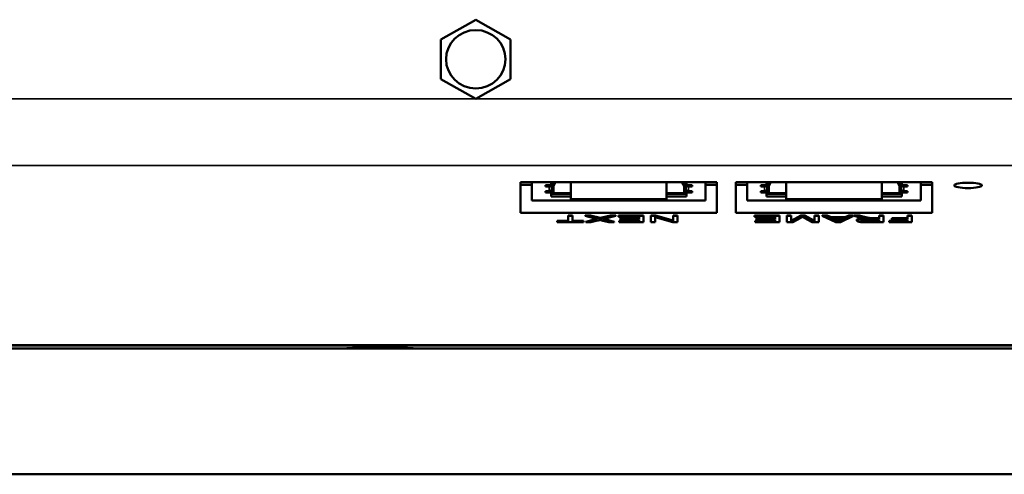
# Model space of a CAD drawing. Header units: inches. Extents: x 1.4 to 53.9, y 1.3 to 58.
# Tile 49 of 227: x 41.6 to 45.1, y 15.5 to 17.1. Entities that reach past the tile are written whole.
import ezdxf

# ---------------------------------------------------------------- set-up
doc = ezdxf.new("R2010")
doc.units = ezdxf.units.IN
doc.header["$MEASUREMENT"] = 0
doc.layers.add('Visible (ANSI)', color=7, linetype='Continuous', lineweight=50)
doc.layers.add('Visible Narrow (ANSI)', color=7, linetype='Continuous', lineweight=35)

msp = doc.modelspace()

# ---------------------------------------------------------------- linework, layer by layer
at = {"layer": 'Visible (ANSI)'}
for p, q in [((43.0657, 17.0289), (43.1907, 17.0997)), ((43.1907, 17.0997), (43.3157, 17.0289)), ((43.0657, 16.8871), (43.0657, 17.0289)), ((43.3157, 17.0289), (43.3157, 16.8871)), ((43.1907, 16.8163), (43.0657, 16.8871)), ((43.3157, 16.8871), (43.1907, 16.8163)), ((43.3507, 16.517), (44.0547, 16.517)), ((43.3507, 16.4078), (43.3507, 16.517)), ((43.3507, 16.5078), (43.3922, 16.5078)), ((43.3922, 16.4513), (43.3922, 16.517)), ((43.441, 16.5064), (43.441, 16.5017)), ((43.461, 16.5064), (43.441, 16.5064)), ((43.441, 16.5017), (43.4535, 16.5017)), ((43.461, 16.517), (43.461, 16.5064)), ((43.469, 16.514), (43.461, 16.514)), ((43.461, 16.4798), (43.461, 16.488)), ((43.4622, 16.4897), (43.477, 16.517)), ((43.4622, 16.5068), (43.4661, 16.514)), ((43.464, 16.4931), (43.469, 16.4931)), ((43.469, 16.517), (43.469, 16.514)), ((43.469, 16.4931), (43.469, 16.5023)), ((43.469, 16.4931), (43.469, 16.4781)), ((43.532, 16.4781), (43.532, 16.517)), ((43.875, 16.4781), (43.875, 16.517)), ((43.9301, 16.517), (43.9449, 16.4897)), ((43.938, 16.514), (43.938, 16.517)), ((43.946, 16.514), (43.938, 16.514)), ((43.938, 16.4931), (43.938, 16.5023)), ((43.938, 16.4931), (43.9431, 16.4931)), ((43.938, 16.4781), (43.938, 16.4931)), ((43.941, 16.514), (43.9449, 16.5068)), ((43.946, 16.5064), (43.946, 16.517)), ((43.966, 16.5064), (43.946, 16.5064)), ((43.946, 16.4798), (43.946, 16.488)), ((43.9535, 16.5017), (43.966, 16.5017)), ((43.966, 16.5017), (43.966, 16.5064)), ((44.0148, 16.517), (44.0148, 16.4513)), ((44.0148, 16.5078), (44.0547, 16.5078)), ((44.0547, 16.517), (44.0547, 16.4078)), ((44.1227, 16.4078), (44.1227, 16.517)), ((44.1227, 16.517), (44.8267, 16.517)), ((44.1227, 16.5078), (44.1642, 16.5078)), ((44.1642, 16.4513), (44.1642, 16.517)), ((44.213, 16.5064), (44.213, 16.5017)), ((44.233, 16.5064), (44.213, 16.5064)), ((44.213, 16.5017), (44.2255, 16.5017)), ((44.233, 16.517), (44.233, 16.5064)), ((44.241, 16.514), (44.233, 16.514)), ((44.233, 16.4798), (44.233, 16.488)), ((44.2342, 16.4897), (44.249, 16.517)), ((44.2342, 16.5068), (44.2381, 16.514)), ((44.236, 16.4931), (44.241, 16.4931)), ((44.241, 16.517), (44.241, 16.514)), ((44.241, 16.4931), (44.241, 16.5023)), ((44.241, 16.4931), (44.241, 16.4781)), ((44.304, 16.4781), (44.304, 16.517)), ((44.647, 16.4781), (44.647, 16.517)), ((44.7021, 16.517), (44.7169, 16.4897)), ((44.71, 16.514), (44.71, 16.517)), ((44.718, 16.514), (44.71, 16.514)), ((44.71, 16.4931), (44.71, 16.5023)), ((44.71, 16.4931), (44.7151, 16.4931)), ((44.71, 16.4781), (44.71, 16.4931)), ((44.713, 16.514), (44.7169, 16.5068)), ((44.718, 16.5064), (44.718, 16.517)), ((44.738, 16.5064), (44.718, 16.5064)), ((44.718, 16.4798), (44.718, 16.488)), ((44.7255, 16.5017), (44.738, 16.5017)), ((44.738, 16.5017), (44.738, 16.5064)), ((44.7868, 16.517), (44.7868, 16.4513)), ((44.7868, 16.5078), (44.8267, 16.5078)), ((44.8267, 16.517), (44.8267, 16.4078)), ((43.4635, 16.4513), (43.3922, 16.4513)), ((43.441, 16.4846), (43.441, 16.4798)), ((43.441, 16.4846), (43.4535, 16.4846)), ((43.441, 16.4798), (43.461, 16.4798)), ((43.461, 16.4798), (43.461, 16.4656)), ((43.461, 16.4752), (43.532, 16.4752)), ((43.461, 16.4656), (43.532, 16.4656)), ((43.4635, 16.4511), (43.4635, 16.4513)), ((43.4635, 16.4511), (43.9435, 16.4511)), ((43.469, 16.4781), (43.532, 16.4781)), ((43.532, 16.4781), (43.532, 16.4752)), ((43.532, 16.4656), (43.532, 16.4752)), ((43.532, 16.4656), (43.532, 16.4563)), ((43.532, 16.4563), (43.875, 16.4563)), ((43.875, 16.4781), (43.938, 16.4781)), ((43.875, 16.4781), (43.875, 16.4752)), ((43.875, 16.4752), (43.946, 16.4752)), ((43.875, 16.4656), (43.875, 16.4752)), ((43.875, 16.4656), (43.946, 16.4656)), ((43.875, 16.4656), (43.875, 16.4563)), ((44.0148, 16.4513), (43.9435, 16.4513)), ((43.9435, 16.4511), (43.9435, 16.4513)), ((43.946, 16.4798), (43.966, 16.4798)), ((43.946, 16.4656), (43.946, 16.4798)), ((43.9535, 16.4846), (43.966, 16.4846)), ((43.966, 16.4798), (43.966, 16.4846)), ((44.2355, 16.4513), (44.1642, 16.4513)), ((44.213, 16.4846), (44.213, 16.4798)), ((44.213, 16.4846), (44.2255, 16.4846)), ((44.213, 16.4798), (44.233, 16.4798)), ((44.233, 16.4798), (44.233, 16.4656)), ((44.233, 16.4752), (44.304, 16.4752)), ((44.233, 16.4656), (44.304, 16.4656)), ((44.2355, 16.4511), (44.2355, 16.4513)), ((44.2355, 16.4511), (44.7155, 16.4511)), ((44.241, 16.4781), (44.304, 16.4781)), ((44.304, 16.4781), (44.304, 16.4752)), ((44.304, 16.4656), (44.304, 16.4752)), ((44.304, 16.4656), (44.304, 16.4563)), ((44.304, 16.4563), (44.647, 16.4563)), ((44.647, 16.4781), (44.71, 16.4781)), ((44.647, 16.4781), (44.647, 16.4752)), ((44.647, 16.4752), (44.718, 16.4752)), ((44.647, 16.4656), (44.647, 16.4752)), ((44.647, 16.4656), (44.718, 16.4656)), ((44.647, 16.4656), (44.647, 16.4563)), ((44.7868, 16.4513), (44.7155, 16.4513)), ((44.7155, 16.4511), (44.7155, 16.4513)), ((44.718, 16.4798), (44.738, 16.4798)), ((44.718, 16.4656), (44.718, 16.4798)), ((44.7255, 16.4846), (44.738, 16.4846)), ((44.738, 16.4798), (44.738, 16.4846)), ((44.0547, 16.4078), (43.3507, 16.4078)), ((43.5221, 16.3983), (43.5221, 16.3963)), ((43.5221, 16.3983), (43.538, 16.3983)), ((43.5221, 16.3762), (43.5221, 16.3963)), ((43.5221, 16.3963), (43.538, 16.3963)), ((43.538, 16.3983), (43.538, 16.3963)), ((43.538, 16.3963), (43.538, 16.3762)), ((43.5826, 16.3983), (43.5826, 16.3963)), ((43.5826, 16.3983), (43.602, 16.3983)), ((43.6275, 16.3843), (43.5826, 16.3963)), ((43.5826, 16.3963), (43.602, 16.3963)), ((43.5859, 16.3755), (43.6237, 16.3853)), ((43.5859, 16.3735), (43.6275, 16.3843)), ((43.602, 16.3983), (43.602, 16.3963)), ((43.602, 16.3983), (43.6324, 16.3901)), ((43.602, 16.3963), (43.6324, 16.3882)), ((43.6271, 16.3796), (43.6031, 16.3735)), ((43.6374, 16.3887), (43.6374, 16.3868)), ((43.6431, 16.3903), (43.6735, 16.3983)), ((43.6431, 16.3884), (43.6735, 16.3963)), ((43.6926, 16.3963), (43.6462, 16.3845)), ((43.6462, 16.3845), (43.6871, 16.3735)), ((43.6683, 16.3735), (43.6463, 16.3793)), ((43.65, 16.3854), (43.6871, 16.3755)), ((43.6735, 16.3983), (43.6735, 16.3963)), ((43.6735, 16.3983), (43.6926, 16.3983)), ((43.6735, 16.3963), (43.6926, 16.3963)), ((43.6926, 16.3983), (43.6926, 16.3963)), ((43.7023, 16.3983), (43.7023, 16.3963)), ((43.7023, 16.3983), (43.7919, 16.3983)), ((43.7023, 16.3936), (43.7023, 16.3963)), ((43.7023, 16.3963), (43.7919, 16.3963)), ((43.776, 16.3936), (43.7023, 16.3936)), ((43.7095, 16.3878), (43.7095, 16.3858)), ((43.7095, 16.3878), (43.776, 16.3878)), ((43.7095, 16.3832), (43.7095, 16.3858)), ((43.7095, 16.3858), (43.776, 16.3858)), ((43.776, 16.3832), (43.7095, 16.3832)), ((43.776, 16.3858), (43.776, 16.3936)), ((43.776, 16.3762), (43.776, 16.3832)), ((43.7919, 16.3983), (43.7919, 16.3963)), ((43.7919, 16.3963), (43.7919, 16.3735)), ((43.8189, 16.3983), (43.8189, 16.3963)), ((43.8189, 16.3983), (43.8352, 16.3983)), ((43.8189, 16.3735), (43.8189, 16.3963)), ((43.8189, 16.3963), (43.8352, 16.3963)), ((43.8972, 16.3735), (43.8341, 16.3914)), ((43.8341, 16.3914), (43.8341, 16.3735)), ((43.8352, 16.3983), (43.8352, 16.3963)), ((43.8352, 16.3983), (43.8983, 16.3804)), ((43.8352, 16.3963), (43.8983, 16.3784)), ((43.8983, 16.3983), (43.8983, 16.3963)), ((43.8983, 16.3983), (43.9135, 16.3983)), ((43.8983, 16.3784), (43.8983, 16.3963)), ((43.8983, 16.3963), (43.9135, 16.3963)), ((43.9135, 16.3983), (43.9135, 16.3963)), ((43.9135, 16.3963), (43.9135, 16.3735)), ((44.8267, 16.4078), (44.1227, 16.4078)), ((44.1902, 16.3983), (44.1902, 16.3963)), ((44.1902, 16.3983), (44.2798, 16.3983)), ((44.1902, 16.3936), (44.1902, 16.3963)), ((44.1902, 16.3963), (44.2798, 16.3963)), ((44.2639, 16.3936), (44.1902, 16.3936)), ((44.1974, 16.3878), (44.1974, 16.3858)), ((44.1974, 16.3878), (44.2639, 16.3878)), ((44.1974, 16.3832), (44.1974, 16.3858)), ((44.1974, 16.3858), (44.2639, 16.3858)), ((44.2639, 16.3832), (44.1974, 16.3832)), ((44.2639, 16.3858), (44.2639, 16.3936)), ((44.2639, 16.3762), (44.2639, 16.3832)), ((44.2798, 16.3983), (44.2798, 16.3963)), ((44.2798, 16.3963), (44.2798, 16.3735)), ((44.3057, 16.3983), (44.3057, 16.3963)), ((44.3057, 16.3983), (44.321, 16.3983)), ((44.3057, 16.3735), (44.3057, 16.3963)), ((44.3057, 16.3963), (44.321, 16.3963)), ((44.321, 16.3983), (44.321, 16.3963)), ((44.321, 16.3792), (44.356, 16.3983)), ((44.321, 16.3963), (44.321, 16.3772)), ((44.321, 16.3772), (44.356, 16.3963)), ((44.3558, 16.3894), (44.327, 16.3735)), ((44.356, 16.3983), (44.356, 16.3963)), ((44.356, 16.3983), (44.3703, 16.3983)), ((44.356, 16.3963), (44.3703, 16.3963)), ((44.3964, 16.3735), (44.368, 16.3896)), ((44.3703, 16.3983), (44.3703, 16.3963)), ((44.3703, 16.3983), (44.405, 16.3788)), ((44.3703, 16.3963), (44.405, 16.3769)), ((44.405, 16.3983), (44.405, 16.3963)), ((44.405, 16.3983), (44.4203, 16.3983)), ((44.405, 16.3769), (44.405, 16.3963)), ((44.405, 16.3963), (44.4203, 16.3963)), ((44.4203, 16.3983), (44.4203, 16.3963)), ((44.4203, 16.3963), (44.4203, 16.3735)), ((44.4324, 16.3983), (44.4324, 16.3963)), ((44.4324, 16.3983), (44.4506, 16.3983)), ((44.4815, 16.3735), (44.4324, 16.3963)), ((44.4324, 16.3963), (44.4506, 16.3963)), ((44.4506, 16.3983), (44.4506, 16.3963)), ((44.4506, 16.3983), (44.4645, 16.3914)), ((44.4506, 16.3963), (44.4645, 16.3894)), ((44.4645, 16.3914), (44.4645, 16.3894)), ((44.4645, 16.3914), (44.5148, 16.3914)), ((44.4645, 16.3894), (44.5148, 16.3894)), ((44.482, 16.3806), (44.4694, 16.3869)), ((44.4694, 16.3869), (44.5102, 16.3869)), ((44.4733, 16.3869), (44.482, 16.3826)), ((44.5102, 16.3869), (44.4969, 16.3803)), ((44.4969, 16.3822), (44.5063, 16.3869)), ((44.5448, 16.3963), (44.4987, 16.3735)), ((44.5148, 16.3914), (44.5279, 16.3983)), ((44.5148, 16.3894), (44.5279, 16.3963)), ((44.5148, 16.3914), (44.5148, 16.3894)), ((44.5279, 16.3983), (44.5279, 16.3963)), ((44.5279, 16.3983), (44.5448, 16.3983)), ((44.5279, 16.3963), (44.5448, 16.3963)), ((44.5448, 16.3983), (44.5448, 16.3963)), ((44.5469, 16.3983), (44.5469, 16.3963)), ((44.5469, 16.3983), (44.5667, 16.3983)), ((44.5676, 16.3901), (44.5469, 16.3963)), ((44.5469, 16.3963), (44.5667, 16.3963)), ((44.5566, 16.3817), (44.5566, 16.3797)), ((44.5667, 16.3983), (44.5667, 16.3963)), ((44.5667, 16.3983), (44.5826, 16.3935)), ((44.5667, 16.3963), (44.5826, 16.3915)), ((44.6025, 16.3836), (44.6366, 16.3836)), ((44.6093, 16.3882), (44.6093, 16.3863)), ((44.6182, 16.3881), (44.6366, 16.3881)), ((44.6182, 16.3862), (44.6366, 16.3862)), ((44.6366, 16.3983), (44.6366, 16.3963)), ((44.6366, 16.3983), (44.6525, 16.3983)), ((44.6366, 16.3862), (44.6366, 16.3963)), ((44.6366, 16.3963), (44.6525, 16.3963)), ((44.6366, 16.3836), (44.6366, 16.376)), ((44.6525, 16.3983), (44.6525, 16.3963)), ((44.6525, 16.3963), (44.6525, 16.3735)), ((44.6821, 16.3879), (44.6821, 16.3859)), ((44.6821, 16.3879), (44.7385, 16.3879)), ((44.6821, 16.3832), (44.6821, 16.3859)), ((44.6821, 16.3859), (44.7385, 16.3859)), ((44.7385, 16.3832), (44.6821, 16.3832)), ((44.7385, 16.3983), (44.7385, 16.3963)), ((44.7385, 16.3983), (44.7544, 16.3983)), ((44.7385, 16.3859), (44.7385, 16.3963)), ((44.7385, 16.3963), (44.7544, 16.3963)), ((44.7385, 16.3762), (44.7385, 16.3832)), ((44.7544, 16.3983), (44.7544, 16.3963)), ((44.7544, 16.3963), (44.7544, 16.3735)), ((43.4824, 16.3782), (43.4824, 16.3762)), ((43.4824, 16.3782), (43.5221, 16.3782)), ((43.4824, 16.3735), (43.4824, 16.3762)), ((43.4824, 16.3762), (43.5221, 16.3762)), ((43.5775, 16.3735), (43.4824, 16.3735)), ((43.538, 16.3782), (43.5775, 16.3782)), ((43.538, 16.3762), (43.5775, 16.3762)), ((43.5775, 16.3782), (43.5775, 16.3762)), ((43.5775, 16.3762), (43.5775, 16.3735)), ((43.5859, 16.3755), (43.5859, 16.3735)), ((43.6031, 16.3735), (43.5859, 16.3735)), ((43.6871, 16.3735), (43.6683, 16.3735)), ((43.6871, 16.3755), (43.6871, 16.3735)), ((43.705, 16.3782), (43.705, 16.3762)), ((43.705, 16.3782), (43.776, 16.3782)), ((43.705, 16.3735), (43.705, 16.3762)), ((43.705, 16.3762), (43.776, 16.3762)), ((43.7919, 16.3735), (43.705, 16.3735)), ((43.8341, 16.3735), (43.8189, 16.3735)), ((43.9135, 16.3735), (43.8972, 16.3735)), ((44.1929, 16.3782), (44.1929, 16.3762)), ((44.1929, 16.3782), (44.2639, 16.3782)), ((44.1929, 16.3735), (44.1929, 16.3762)), ((44.1929, 16.3762), (44.2639, 16.3762)), ((44.2798, 16.3735), (44.1929, 16.3735)), ((44.327, 16.3735), (44.3057, 16.3735)), ((44.4203, 16.3735), (44.3964, 16.3735)), ((44.4987, 16.3735), (44.4815, 16.3735)), ((44.4904, 16.3779), (44.4904, 16.3759)), ((44.5986, 16.378), (44.6366, 16.378)), ((44.6366, 16.376), (44.5986, 16.376)), ((44.6525, 16.3735), (44.5993, 16.3735)), ((44.6734, 16.3782), (44.6734, 16.3762)), ((44.6734, 16.3782), (44.7385, 16.3782)), ((44.6734, 16.3735), (44.6734, 16.3762)), ((44.6734, 16.3762), (44.7385, 16.3762)), ((44.7544, 16.3735), (44.6734, 16.3735)), ((50.1927, 15.9209), (18.7187, 15.9209)), ((18.5862, 15.4701), (50.4909, 15.4701))]:
    msp.add_line(p, q, dxfattribs=at)
for centre, major_axis, ratio in [((43.1907, 16.958), (0.1065, 0), 0.981793), ((44.9556, 16.5057), (0.05, 0), 0.189952), ((42.8477, 15.9226), (0.119, 0), 0.00541)]:
    msp.add_ellipse(centre, major_axis=major_axis, ratio=ratio, dxfattribs=at)
for centre, start_param, end_param in [((43.4535, 16.5113), 4.712389, 5.794493), ((43.4535, 16.4942), 4.712389, 5.794493), ((43.9535, 16.5113), 3.630285, 4.712389), ((43.9535, 16.4942), 3.630285, 4.712389), ((44.2255, 16.5113), 4.712389, 5.794493), ((44.2255, 16.4942), 4.712389, 5.794493), ((44.7255, 16.5113), 3.630285, 4.712389), ((44.7255, 16.4942), 3.630285, 4.712389)]:
    msp.add_ellipse(centre, major_axis=(0.0098, 0), ratio=0.981793, start_param=start_param, end_param=end_param, dxfattribs=at)
for points in [[(43.6367, 16.3821), (43.6327, 16.3809), (43.6271, 16.3796)], [(43.6324, 16.3901), (43.635, 16.3894), (43.6374, 16.3887)], [(43.6324, 16.3882), (43.635, 16.3875), (43.6374, 16.3868)], [(43.6463, 16.3793), (43.6395, 16.3811), (43.6367, 16.3821)], [(43.6374, 16.3887), (43.6414, 16.3899), (43.6431, 16.3903)], [(43.6374, 16.3868), (43.6414, 16.3879), (43.6431, 16.3884)], [(44.3622, 16.393), (44.3602, 16.3918), (44.3558, 16.3894)], [(44.368, 16.3896), (44.364, 16.3919), (44.3622, 16.393)], [(44.482, 16.3826), (44.4877, 16.3797), (44.4904, 16.3779)], [(44.4904, 16.3759), (44.4877, 16.3777), (44.482, 16.3806)], [(44.4904, 16.3779), (44.4928, 16.38), (44.4969, 16.3822)], [(44.4969, 16.3803), (44.4928, 16.3781), (44.4904, 16.3759)], [(44.5566, 16.3797), (44.5566, 16.3821), (44.5731, 16.3855), (44.5903, 16.3859)], [(44.5993, 16.3735), (44.5833, 16.3735), (44.5665, 16.3747), (44.5566, 16.3778), (44.5566, 16.3797)], [(44.5808, 16.387), (44.5738, 16.3883), (44.5676, 16.3901)], [(44.5729, 16.3797), (44.5729, 16.3808), (44.5793, 16.3827), (44.5916, 16.3836), (44.6025, 16.3836)], [(44.5986, 16.376), (44.5853, 16.376), (44.5729, 16.3781), (44.5729, 16.3797)], [(44.5903, 16.3859), (44.5841, 16.3865), (44.5808, 16.387)], [(44.5826, 16.3935), (44.5896, 16.3915), (44.5985, 16.3893), (44.6057, 16.3884), (44.6093, 16.3882)], [(44.5826, 16.3915), (44.5896, 16.3895), (44.5985, 16.3873), (44.6057, 16.3864), (44.6093, 16.3863)], [(44.6093, 16.3882), (44.6121, 16.3881), (44.6182, 16.3881)], [(44.6093, 16.3863), (44.6121, 16.3862), (44.6182, 16.3862)]]:
    msp.add_open_spline(points, degree=2, dxfattribs=at)
for points, knots in [([(44.5566, 16.3817), (44.5566, 16.3841), (44.5701, 16.3868), (44.5789, 16.3874)], [0, 0, 0, 1, 1.634098, 1.634098, 1.634098]), ([(44.5736, 16.3807), (44.575, 16.3797), (44.5853, 16.378), (44.5986, 16.378)], [0.327797, 0.327797, 0.327797, 1, 2, 2, 2])]:
    msp.add_open_spline(points, degree=2, knots=knots, dxfattribs=at)
at = {"layer": 'Visible Narrow (ANSI)'}
for p, q in [((18.7187, 16.8164), (50.1927, 16.8164)), ((18.7187, 16.5776), (50.1927, 16.5776)), ((43.4535, 16.4846), (43.4535, 16.5017)), ((43.4622, 16.4897), (43.4622, 16.5068)), ((43.9449, 16.4897), (43.9449, 16.5068)), ((43.9535, 16.4846), (43.9535, 16.5017)), ((44.2255, 16.4846), (44.2255, 16.5017)), ((44.2342, 16.4897), (44.2342, 16.5068)), ((44.7169, 16.4897), (44.7169, 16.5068)), ((44.7255, 16.4846), (44.7255, 16.5017)), ((43.4635, 16.4513), (43.9435, 16.4513)), ((44.2355, 16.4513), (44.7155, 16.4513)), ((43.6324, 16.3901), (43.6324, 16.3882)), ((43.6431, 16.3903), (43.6431, 16.3884)), ((44.482, 16.3826), (44.482, 16.3806)), ((44.4969, 16.3822), (44.4969, 16.3803)), ((44.5826, 16.3935), (44.5826, 16.3915)), ((44.6182, 16.3881), (44.6182, 16.3862)), ((44.5986, 16.378), (44.5986, 16.376)), ((18.7187, 15.934), (50.1927, 15.934)), ((18.7187, 15.9302), (50.1927, 15.9302))]:
    msp.add_line(p, q, dxfattribs=at)

doc.saveas('drawing.dxf')
